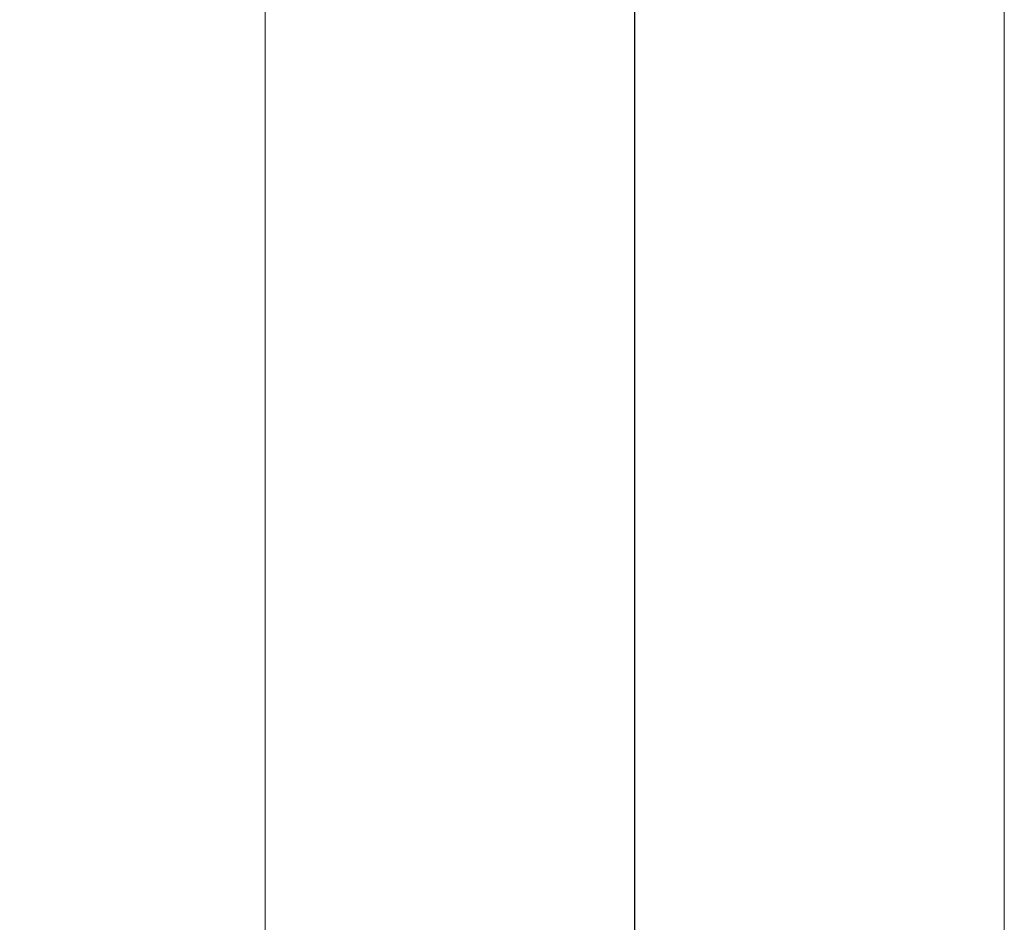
# Model space of a CAD drawing. Header units: millimetres. Extents: x 195 to 7681, y 65 to 5395.
# Tile 7 of 80: x 4071 to 4544, y 937 to 1371. Entities that reach past the tile are written whole.
import ezdxf

# ---------------------------------------------------------------- set-up
doc = ezdxf.new("R2010")
doc.units = ezdxf.units.MM
doc.layers.add('COTAS', color=1, linetype='Continuous')
doc.styles.add('SLDTEXTSTYLE4', font='TXT', dxfattribs={"width": 0.605})
doc.dimstyles.new('SLDDIMSTYLE0', dxfattribs={"dimtxt": 45.5, "dimasz": 45.5, "dimexe": 0, "dimexo": 0.0625, "dimgap": 11.375, "dimtad": 1, "dimdec": 0, "dimrnd": 1e-09, "dimzin": 12, "dimdsep": 46, "dimtxsty": 'SLDTEXTSTYLE4', "dimsah": 1, "dimcen": 0.09, "dimadec": 0, "dimazin": 3, "dimtfac": 1, "dimtdec": 0, "dimtofl": 0, "dimtmove": 0, "dimatfit": 3, "dimfxl": 1, "dimfrac": 2, "dimtolj": 1, "dimtzin": 12, "dimarcsym": 0})

# ---------------------------------------------------------------- blocks, each defined once
blk = doc.blocks.new('_D')
at = {"layer": 'COTAS', "ltscale": 13, "transparency": 16777216}
for p, q in [((3552.6, 3709.59), (3902.78, 3507.44)), ((3893.58, 3512.75), (3893.58, 998.62)), ((4357.5, 730.81), (3884.39, 1003.92))]:
    blk.add_line(p, q, dxfattribs=at)
for points in [[(3893.58, 3512.75), (3886.58, 3475.59), (3900.58, 3475.59)], [(3893.58, 998.62), (3900.58, 1035.77), (3886.58, 1035.77)]]:
    blk.add_solid(points, dxfattribs=at)
at = {"layer": 'COTAS', "ltscale": 13, "transparency": 16777216, "insert": (3834.93, 2186.17), "char_height": 45.5, "attachment_point": 1, "rotation": 90, "style": 'SLDTEXTSTYLE4'}
blk.add_mtext('3079', dxfattribs=at)

msp = doc.modelspace()

# ---------------------------------------------------------------- linework, layer by layer
at = {"color": 7, "linetype": 'Continuous', "lineweight": 18, "ltscale": 13}
for p, q in [((4188.89, 2949.27), (4188.89, 728.77)), ((4544.49, 728.77), (4544.49, 2949.27))]:
    msp.add_line(p, q, dxfattribs=at)
at = {"color": 7, "linetype": 'Continuous', "ltscale": 13}
msp.add_line((4366.69, 728.77), (4366.69, 2949.27), dxfattribs=at)

# ---------------------------------------------------------------- dimensions: what is measured, and where the dimension line sits
at = {"layer": 'COTAS', "ltscale": 13}
dim = msp.add_linear_dim(base=(3893.58, 998.62), p1=(3543.41, 3714.9), p2=(4366.69, 725.5), angle=90, dimstyle='SLDDIMSTYLE0', dxfattribs=at)
dim.commit()
dim.dimension.update_dxf_attribs({"geometry": '_D', "text_midpoint": (3893.58, 2255.68), "dimtype": 160})

doc.saveas('drawing.dxf')
